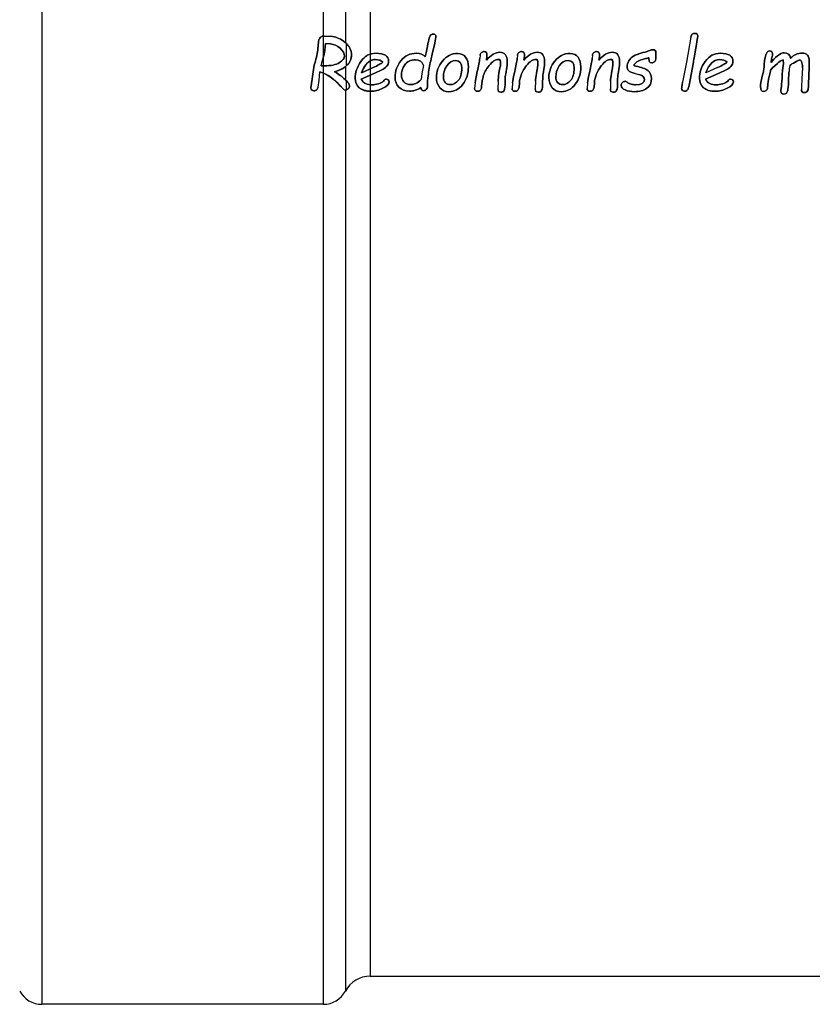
# Model space of a CAD drawing. Header units: millimetres. Extents: x 0 to 594, y 0 to 420.
# Tile 13 of 34: x 232 to 249, y 321 to 342. Entities that reach past the tile are written whole.
import ezdxf

# ---------------------------------------------------------------- set-up
doc = ezdxf.new("R2010")
doc.units = ezdxf.units.MM
doc.header["$LTSCALE"] = 32.67
for name, color, linetype in [('06_COURBES', 7, 'CONTINUOUS'), ('08_SURFACES', 7, 'CONTINUOUS'), ('AXES_REF', 7, 'CONTINUOUS')]:
    doc.layers.add(name, color=color, linetype=linetype)

msp = doc.modelspace()

# ---------------------------------------------------------------- linework, layer by layer
at = {"layer": '06_COURBES', "color": 4, "linetype": 'Continuous'}
for p, q in [((239.128, 341.601), (238.949, 341.614)), ((246.764, 341.587), (246.671, 341.056)), ((238.962, 341.311), (238.975, 341.456)), ((238.975, 341.456), (239.083, 341.447)), ((242.273, 341.203), (242.266, 341.14)), ((242.407, 341.101), (242.42, 341.188)), ((243.07, 341.203), (243.063, 341.14)), ((243.205, 341.101), (243.217, 341.188)), ((244.668, 341.203), (244.662, 341.14)), ((244.803, 341.101), (244.816, 341.188)), ((246.016, 341.207), (246.02, 341.262)), ((246.018, 341.157), (246.016, 341.207)), ((238.885, 340.979), (238.925, 341.128)), ((238.951, 340.979), (238.885, 340.979)), ((239.993, 340.942), (239.749, 340.832)), ((241.064, 340.988), (241.034, 340.815)), ((242.819, 340.812), (242.843, 340.954)), ((243.616, 340.812), (243.641, 340.954)), ((245.214, 340.812), (245.239, 340.954)), ((246.671, 341.056), (246.59, 340.628)), ((246.727, 340.57), (246.818, 341.056)), ((247.33, 340.942), (247.086, 340.832)), ((248.476, 341.049), (248.486, 341.128)), ((248.486, 341.128), (248.491, 341.148)), ((248.506, 340.934), (248.611, 341.032)), ((238.84, 340.668), (238.859, 340.851)), ((239.74, 340.696), (240.045, 340.831)), ((241.034, 340.815), (241.017, 340.687)), ((245.581, 340.815), (245.655, 340.797)), ((247.077, 340.696), (247.382, 340.831)), ((248.464, 340.886), (248.506, 340.934)), ((248.846, 340.649), (248.856, 340.848)), ((249.143, 340.937), (249.132, 340.704)), ((238.692, 340.697), (238.669, 340.508)), ((238.82, 340.522), (238.84, 340.668)), ((242.167, 340.617), (242.156, 340.495)), ((242.306, 340.523), (242.313, 340.617)), ((242.657, 340.652), (242.653, 340.489)), ((242.965, 340.617), (242.953, 340.495)), ((243.103, 340.523), (243.11, 340.617)), ((243.455, 340.652), (243.45, 340.489)), ((244.563, 340.617), (244.552, 340.495)), ((244.701, 340.523), (244.709, 340.617)), ((245.053, 340.652), (245.049, 340.489))]:
    msp.add_line(p, q, dxfattribs=at)
for centre, radius, start, end in [((250.245, 340.754), 1.392, 170.3866, 176.1227), ((251.43, 340.478), 2.309, 174.3651, 180.0764)]:
    msp.add_arc(centre, radius, start, end, dxfattribs=at)
for points in [[(238.875, 341.587), (238.853, 341.567), (238.84, 341.546), (238.834, 341.523)], [(238.949, 341.614), (238.921, 341.616), (238.896, 341.607), (238.875, 341.587)], [(239.398, 341.475), (239.308, 341.552), (239.218, 341.594), (239.128, 341.601)], [(241.196, 341.59), (241.181, 341.546), (241.151, 341.406), (241.105, 341.169)], [(241.276, 341.656), (241.237, 341.656), (241.21, 341.634), (241.196, 341.59)], [(241.23, 341.128), (241.298, 341.413), (241.332, 341.571), (241.332, 341.605)], [(241.332, 341.605), (241.332, 341.639), (241.313, 341.656), (241.276, 341.656)], [(246.795, 341.654), (246.779, 341.644), (246.77, 341.621), (246.764, 341.587)], [(246.848, 341.669), (246.828, 341.669), (246.81, 341.664), (246.795, 341.654)], [(246.839, 341.182), (246.888, 341.449), (246.912, 341.593), (246.912, 341.614)], [(246.912, 341.614), (246.912, 341.65), (246.891, 341.669), (246.848, 341.669)], [(238.819, 341.392), (238.814, 341.297), (238.794, 341.192), (238.762, 341.076)], [(238.834, 341.523), (238.828, 341.5), (238.823, 341.456), (238.819, 341.392)], [(239.083, 341.447), (239.159, 341.438), (239.227, 341.407), (239.289, 341.355)], [(239.534, 341.214), (239.534, 341.312), (239.488, 341.399), (239.398, 341.475)], [(238.925, 341.128), (238.936, 341.171), (238.945, 341.208), (238.951, 341.239)], [(238.951, 341.239), (238.957, 341.27), (238.961, 341.295), (238.962, 341.311)], [(239.173, 340.852), (239.413, 340.925), (239.534, 341.046), (239.534, 341.214)], [(239.383, 341.187), (239.383, 341.14), (239.346, 341.093), (239.275, 341.047)], [(239.289, 341.355), (239.351, 341.302), (239.383, 341.247), (239.383, 341.187)], [(240.055, 341.248), (239.923, 341.248), (239.816, 341.189), (239.734, 341.073)], [(240.255, 341.204), (240.209, 341.233), (240.142, 341.248), (240.055, 341.248)], [(240.324, 341.08), (240.324, 341.134), (240.301, 341.175), (240.255, 341.204)], [(240.915, 341.247), (240.782, 341.247), (240.673, 341.194), (240.588, 341.09)], [(241.105, 341.169), (241.058, 341.221), (240.995, 341.247), (240.915, 341.247)], [(241.795, 341.242), (241.664, 341.242), (241.556, 341.189), (241.471, 341.082)], [(241.965, 341.164), (241.926, 341.216), (241.869, 341.242), (241.795, 341.242)], [(242.024, 340.957), (242.024, 341.043), (242.004, 341.112), (241.965, 341.164)], [(242.301, 341.261), (242.285, 341.246), (242.275, 341.227), (242.273, 341.203)], [(242.361, 341.284), (242.337, 341.284), (242.317, 341.276), (242.301, 341.261)], [(242.42, 341.188), (242.426, 341.252), (242.406, 341.284), (242.361, 341.284)], [(242.691, 341.267), (242.602, 341.267), (242.507, 341.211), (242.407, 341.101)], [(242.851, 341.067), (242.851, 341.2), (242.798, 341.267), (242.691, 341.267)], [(243.098, 341.261), (243.082, 341.246), (243.073, 341.227), (243.07, 341.203)], [(243.158, 341.284), (243.134, 341.284), (243.115, 341.276), (243.098, 341.261)], [(243.217, 341.188), (243.223, 341.252), (243.203, 341.284), (243.158, 341.284)], [(243.488, 341.267), (243.399, 341.267), (243.304, 341.211), (243.205, 341.101)], [(243.649, 341.067), (243.649, 341.2), (243.595, 341.267), (243.488, 341.267)], [(244.19, 341.242), (244.059, 341.242), (243.951, 341.189), (243.866, 341.082)], [(244.361, 341.164), (244.321, 341.216), (244.265, 341.242), (244.19, 341.242)], [(244.42, 340.957), (244.42, 341.043), (244.4, 341.112), (244.361, 341.164)], [(244.697, 341.261), (244.68, 341.246), (244.671, 341.227), (244.668, 341.203)], [(244.756, 341.284), (244.732, 341.284), (244.713, 341.276), (244.697, 341.261)], [(244.816, 341.188), (244.822, 341.252), (244.802, 341.284), (244.756, 341.284)], [(245.086, 341.267), (244.997, 341.267), (244.903, 341.211), (244.803, 341.101)], [(245.247, 341.067), (245.247, 341.2), (245.194, 341.267), (245.086, 341.267)], [(245.54, 341.186), (245.498, 341.161), (245.465, 341.128), (245.442, 341.088)], [(245.741, 341.26), (245.649, 341.235), (245.583, 341.211), (245.54, 341.186)], [(245.889, 341.308), (245.861, 341.295), (245.812, 341.279), (245.741, 341.26)], [(245.798, 341.132), (245.828, 341.14), (245.852, 341.146), (245.872, 341.152)], [(245.872, 341.152), (245.872, 341.108), (245.875, 341.079), (245.882, 341.065)], [(245.957, 341.322), (245.931, 341.322), (245.908, 341.317), (245.889, 341.308)], [(246.02, 341.262), (246.02, 341.302), (245.999, 341.322), (245.957, 341.322)], [(245.99, 341.067), (246.009, 341.082), (246.019, 341.111), (246.018, 341.157)], [(246.818, 341.056), (246.824, 341.095), (246.831, 341.137), (246.839, 341.182)], [(247.392, 341.248), (247.26, 341.248), (247.153, 341.189), (247.071, 341.073)], [(247.592, 341.204), (247.546, 341.233), (247.479, 341.248), (247.392, 341.248)], [(247.661, 341.08), (247.661, 341.134), (247.638, 341.175), (247.592, 341.204)], [(248.374, 341.245), (248.354, 341.211), (248.339, 341.132), (248.329, 341.009)], [(248.442, 341.297), (248.415, 341.297), (248.393, 341.279), (248.374, 341.245)], [(248.488, 341.275), (248.475, 341.29), (248.46, 341.297), (248.442, 341.297)], [(248.612, 341.193), (248.554, 341.15), (248.508, 341.102), (248.476, 341.049)], [(248.508, 341.227), (248.508, 341.244), (248.502, 341.261), (248.488, 341.275)], [(248.491, 341.148), (248.502, 341.191), (248.508, 341.217), (248.508, 341.227)], [(248.75, 341.258), (248.715, 341.258), (248.669, 341.236), (248.612, 341.193)], [(248.891, 341.142), (248.875, 341.219), (248.827, 341.258), (248.75, 341.258)], [(249.135, 341.25), (249.039, 341.25), (248.958, 341.214), (248.891, 341.142)], [(249.286, 341.077), (249.286, 341.192), (249.236, 341.25), (249.135, 341.25)], [(238.762, 341.076), (238.731, 340.966), (238.709, 340.839), (238.692, 340.697)], [(239.275, 341.047), (239.203, 341.001), (239.095, 340.979), (238.951, 340.979)], [(239.734, 341.073), (239.65, 340.955), (239.609, 340.836), (239.609, 340.714)], [(239.749, 340.832), (239.817, 341.02), (239.912, 341.114), (240.034, 341.114)], [(240.203, 341.055), (240.165, 341.026), (240.095, 340.989), (239.993, 340.942)], [(240.034, 341.114), (240.11, 341.114), (240.167, 341.094), (240.203, 341.055)], [(240.181, 340.893), (240.216, 340.91), (240.249, 340.935), (240.279, 340.966)], [(240.279, 340.966), (240.309, 340.997), (240.324, 341.035), (240.324, 341.08)], [(240.588, 341.09), (240.503, 340.985), (240.461, 340.867), (240.461, 340.737)], [(240.596, 340.773), (240.596, 340.849), (240.62, 340.924), (240.667, 340.998)], [(240.667, 340.998), (240.714, 341.071), (240.791, 341.108), (240.897, 341.108)], [(240.897, 341.108), (240.984, 341.108), (241.04, 341.068), (241.064, 340.988)], [(241.171, 340.803), (241.185, 340.916), (241.205, 341.024), (241.23, 341.128)], [(241.471, 341.082), (241.386, 340.976), (241.343, 340.857), (241.343, 340.726)], [(241.49, 340.745), (241.49, 340.823), (241.515, 340.9), (241.565, 340.977)], [(241.565, 340.977), (241.614, 341.053), (241.678, 341.092), (241.755, 341.092)], [(241.755, 341.092), (241.841, 341.092), (241.883, 341.038), (241.883, 340.931)], [(241.905, 340.586), (241.984, 340.692), (242.024, 340.815), (242.024, 340.957)], [(242.266, 341.14), (242.259, 341.066), (242.242, 340.971), (242.213, 340.857)], [(242.342, 340.757), (242.357, 340.824), (242.398, 340.901), (242.466, 340.987)], [(242.466, 340.987), (242.534, 341.073), (242.601, 341.116), (242.666, 341.116)], [(242.666, 341.116), (242.695, 341.116), (242.709, 341.088), (242.709, 341.035)], [(242.702, 340.956), (242.695, 340.932), (242.686, 340.886), (242.675, 340.818)], [(242.709, 341.035), (242.709, 341.012), (242.706, 340.986), (242.702, 340.956)], [(242.843, 340.954), (242.849, 340.997), (242.851, 341.034), (242.851, 341.067)], [(243.063, 341.14), (243.056, 341.066), (243.039, 340.971), (243.011, 340.857)], [(243.139, 340.757), (243.154, 340.824), (243.195, 340.901), (243.263, 340.987)], [(243.263, 340.987), (243.331, 341.073), (243.398, 341.116), (243.464, 341.116)], [(243.464, 341.116), (243.492, 341.116), (243.507, 341.088), (243.507, 341.035)], [(243.499, 340.956), (243.492, 340.932), (243.483, 340.886), (243.472, 340.818)], [(243.507, 341.035), (243.507, 341.012), (243.504, 340.986), (243.499, 340.956)], [(243.641, 340.954), (243.646, 340.997), (243.649, 341.034), (243.649, 341.067)], [(243.866, 341.082), (243.781, 340.976), (243.739, 340.857), (243.739, 340.726)], [(243.886, 340.745), (243.886, 340.823), (243.911, 340.9), (243.96, 340.977)], [(243.96, 340.977), (244.009, 341.053), (244.073, 341.092), (244.151, 341.092)], [(244.151, 341.092), (244.237, 341.092), (244.279, 341.038), (244.279, 340.931)], [(244.301, 340.586), (244.38, 340.692), (244.42, 340.815), (244.42, 340.957)], [(244.662, 341.14), (244.654, 341.066), (244.637, 340.971), (244.609, 340.857)], [(244.737, 340.757), (244.752, 340.824), (244.793, 340.901), (244.862, 340.987)], [(244.862, 340.987), (244.93, 341.073), (244.996, 341.116), (245.062, 341.116)], [(245.062, 341.116), (245.09, 341.116), (245.105, 341.088), (245.105, 341.035)], [(245.098, 340.956), (245.09, 340.932), (245.081, 340.886), (245.07, 340.818)], [(245.105, 341.035), (245.105, 341.012), (245.102, 340.986), (245.098, 340.956)], [(245.239, 340.954), (245.244, 340.997), (245.247, 341.034), (245.247, 341.067)], [(245.442, 341.088), (245.418, 341.046), (245.407, 341.003), (245.407, 340.958)], [(245.407, 340.958), (245.407, 340.928), (245.417, 340.901), (245.436, 340.877)], [(245.554, 340.982), (245.558, 341.013), (245.578, 341.04), (245.614, 341.062)], [(245.594, 340.971), (245.58, 340.974), (245.565, 340.977), (245.554, 340.982)], [(245.847, 340.877), (245.795, 340.919), (245.71, 340.951), (245.594, 340.971)], [(245.614, 341.062), (245.649, 341.085), (245.71, 341.108), (245.798, 341.132)], [(245.882, 341.065), (245.889, 341.051), (245.905, 341.044), (245.931, 341.044)], [(245.931, 341.044), (245.951, 341.044), (245.971, 341.052), (245.99, 341.067)], [(247.071, 341.073), (246.987, 340.955), (246.947, 340.836), (246.947, 340.714)], [(247.086, 340.832), (247.154, 341.02), (247.249, 341.114), (247.371, 341.114)], [(247.54, 341.055), (247.502, 341.026), (247.432, 340.989), (247.33, 340.942)], [(247.371, 341.114), (247.447, 341.114), (247.504, 341.094), (247.54, 341.055)], [(247.518, 340.893), (247.553, 340.91), (247.586, 340.935), (247.616, 340.966)], [(247.616, 340.966), (247.646, 340.997), (247.661, 341.035), (247.661, 341.08)], [(248.329, 341.009), (248.325, 340.959), (248.322, 340.923), (248.319, 340.904)], [(248.611, 341.032), (248.651, 341.068), (248.69, 341.093), (248.729, 341.108)], [(248.732, 340.986), (248.723, 340.927), (248.714, 340.838), (248.707, 340.72)], [(248.729, 341.108), (248.735, 341.092), (248.737, 341.073), (248.737, 341.05)], [(248.737, 341.05), (248.737, 341.032), (248.735, 341.01), (248.732, 340.986)], [(248.873, 340.986), (248.896, 341.007), (248.934, 341.032), (248.986, 341.06)], [(248.986, 341.06), (249.038, 341.089), (249.071, 341.104), (249.088, 341.104)], [(249.088, 341.104), (249.107, 341.104), (249.121, 341.083), (249.131, 341.043)], [(249.131, 341.043), (249.14, 341.003), (249.144, 340.967), (249.143, 340.937)], [(249.278, 340.733), (249.283, 340.868), (249.286, 340.983), (249.286, 341.077)], [(238.859, 340.851), (239.023, 340.802), (239.188, 340.681), (239.353, 340.488)], [(239.394, 340.69), (239.33, 340.751), (239.256, 340.805), (239.173, 340.852)], [(240.045, 340.831), (240.101, 340.855), (240.146, 340.876), (240.181, 340.893)], [(240.461, 340.737), (240.461, 340.652), (240.489, 340.581), (240.544, 340.524)], [(240.65, 340.637), (240.614, 340.675), (240.596, 340.721), (240.596, 340.773)], [(241.15, 340.526), (241.148, 340.6), (241.156, 340.689), (241.171, 340.803)], [(241.531, 340.623), (241.504, 340.652), (241.49, 340.693), (241.49, 340.745)], [(241.883, 340.931), (241.883, 340.815), (241.858, 340.727), (241.808, 340.667)], [(242.213, 340.857), (242.186, 340.745), (242.172, 340.664), (242.167, 340.617)], [(242.331, 340.717), (242.335, 340.731), (242.339, 340.745), (242.342, 340.757)], [(242.675, 340.818), (242.664, 340.751), (242.659, 340.695), (242.657, 340.652)], [(242.808, 340.652), (242.808, 340.72), (242.812, 340.773), (242.819, 340.812)], [(243.011, 340.857), (242.983, 340.745), (242.969, 340.664), (242.965, 340.617)], [(243.129, 340.717), (243.133, 340.731), (243.136, 340.745), (243.139, 340.757)], [(243.472, 340.818), (243.461, 340.751), (243.456, 340.695), (243.455, 340.652)], [(243.606, 340.652), (243.606, 340.72), (243.61, 340.773), (243.616, 340.812)], [(243.926, 340.623), (243.899, 340.652), (243.886, 340.693), (243.886, 340.745)], [(244.279, 340.931), (244.279, 340.815), (244.253, 340.727), (244.203, 340.667)], [(244.609, 340.857), (244.581, 340.745), (244.567, 340.664), (244.563, 340.617)], [(244.727, 340.717), (244.731, 340.731), (244.735, 340.745), (244.737, 340.757)], [(245.07, 340.818), (245.06, 340.751), (245.054, 340.695), (245.053, 340.652)], [(245.204, 340.652), (245.204, 340.72), (245.208, 340.773), (245.214, 340.812)], [(245.436, 340.877), (245.455, 340.853), (245.504, 340.832), (245.581, 340.815)], [(245.655, 340.797), (245.736, 340.776), (245.777, 340.737), (245.777, 340.681)], [(245.926, 340.709), (245.926, 340.779), (245.899, 340.835), (245.847, 340.877)], [(247.382, 340.831), (247.438, 340.855), (247.484, 340.876), (247.518, 340.893)], [(248.287, 340.758), (248.261, 340.652), (248.25, 340.579), (248.25, 340.538)], [(248.319, 340.904), (248.317, 340.884), (248.306, 340.835), (248.287, 340.758)], [(248.402, 340.564), (248.402, 340.603), (248.412, 340.667), (248.434, 340.755)], [(248.434, 340.755), (248.45, 340.822), (248.46, 340.865), (248.464, 340.886)], [(249.265, 340.467), (249.267, 340.475), (249.271, 340.563), (249.278, 340.733)], [(238.791, 340.469), (238.808, 340.485), (238.817, 340.503), (238.82, 340.522)], [(239.49, 340.551), (239.49, 340.584), (239.458, 340.63), (239.394, 340.69)], [(239.464, 340.492), (239.482, 340.51), (239.49, 340.53), (239.49, 340.551)], [(239.609, 340.714), (239.609, 340.629), (239.639, 340.562), (239.699, 340.513)], [(239.969, 340.572), (239.859, 340.572), (239.783, 340.613), (239.74, 340.696)], [(240.106, 340.596), (240.053, 340.58), (240.007, 340.572), (239.969, 340.572)], [(240.215, 340.656), (240.196, 340.632), (240.159, 340.611), (240.106, 340.596)], [(240.203, 340.501), (240.289, 340.542), (240.333, 340.589), (240.333, 340.64)], [(240.276, 340.696), (240.255, 340.696), (240.235, 340.682), (240.215, 340.656)], [(240.317, 340.678), (240.306, 340.69), (240.292, 340.696), (240.276, 340.696)], [(240.333, 340.64), (240.333, 340.655), (240.327, 340.667), (240.317, 340.678)], [(240.544, 340.524), (240.599, 340.467), (240.673, 340.438), (240.768, 340.438)], [(240.79, 340.578), (240.732, 340.578), (240.686, 340.597), (240.65, 340.637)], [(241.017, 340.687), (240.942, 340.614), (240.866, 340.578), (240.79, 340.578)], [(241.126, 340.476), (241.142, 340.492), (241.15, 340.51), (241.15, 340.526)], [(241.343, 340.726), (241.343, 340.641), (241.367, 340.57), (241.416, 340.513)], [(241.635, 340.578), (241.592, 340.578), (241.557, 340.593), (241.531, 340.623)], [(241.61, 340.428), (241.728, 340.428), (241.826, 340.481), (241.905, 340.586)], [(241.808, 340.667), (241.757, 340.608), (241.7, 340.578), (241.635, 340.578)], [(242.277, 340.46), (242.294, 340.475), (242.303, 340.496), (242.306, 340.523)], [(242.313, 340.617), (242.315, 340.649), (242.321, 340.683), (242.331, 340.717)], [(242.788, 340.458), (242.801, 340.484), (242.808, 340.549), (242.808, 340.652)], [(243.075, 340.46), (243.091, 340.475), (243.101, 340.496), (243.103, 340.523)], [(243.11, 340.617), (243.112, 340.649), (243.118, 340.683), (243.129, 340.717)], [(243.585, 340.458), (243.598, 340.484), (243.606, 340.549), (243.606, 340.652)], [(243.739, 340.726), (243.739, 340.641), (243.763, 340.57), (243.811, 340.513)], [(244.03, 340.578), (243.988, 340.578), (243.953, 340.593), (243.926, 340.623)], [(244.006, 340.428), (244.123, 340.428), (244.221, 340.481), (244.301, 340.586)], [(244.203, 340.667), (244.153, 340.608), (244.096, 340.578), (244.03, 340.578)], [(244.673, 340.46), (244.689, 340.475), (244.699, 340.496), (244.701, 340.523)], [(244.709, 340.617), (244.71, 340.649), (244.717, 340.683), (244.727, 340.717)], [(245.183, 340.458), (245.197, 340.484), (245.204, 340.549), (245.204, 340.652)], [(245.31, 340.623), (245.29, 340.606), (245.281, 340.585), (245.281, 340.562)], [(245.281, 340.562), (245.281, 340.521), (245.31, 340.49), (245.366, 340.465)], [(245.371, 340.65), (245.349, 340.65), (245.329, 340.641), (245.31, 340.623)], [(245.424, 340.615), (245.403, 340.638), (245.385, 340.65), (245.371, 340.65)], [(245.493, 340.588), (245.458, 340.595), (245.435, 340.604), (245.424, 340.615)], [(245.583, 340.577), (245.559, 340.577), (245.529, 340.58), (245.493, 340.588)], [(245.777, 340.681), (245.777, 340.611), (245.712, 340.577), (245.583, 340.577)], [(245.826, 340.501), (245.893, 340.55), (245.926, 340.62), (245.926, 340.709)], [(246.59, 340.628), (246.575, 340.552), (246.568, 340.508), (246.568, 340.497)], [(246.705, 340.484), (246.711, 340.498), (246.719, 340.527), (246.727, 340.57)], [(246.947, 340.714), (246.947, 340.629), (246.976, 340.562), (247.036, 340.513)], [(247.306, 340.572), (247.196, 340.572), (247.12, 340.613), (247.077, 340.696)], [(247.443, 340.596), (247.39, 340.58), (247.344, 340.572), (247.306, 340.572)], [(247.552, 340.656), (247.533, 340.632), (247.496, 340.611), (247.443, 340.596)], [(247.54, 340.501), (247.626, 340.542), (247.67, 340.589), (247.67, 340.64)], [(247.613, 340.696), (247.592, 340.696), (247.572, 340.682), (247.552, 340.656)], [(247.654, 340.678), (247.643, 340.69), (247.629, 340.696), (247.613, 340.696)], [(247.67, 340.64), (247.67, 340.655), (247.664, 340.667), (247.654, 340.678)], [(248.25, 340.538), (248.25, 340.469), (248.27, 340.434), (248.313, 340.434)], [(248.397, 340.493), (248.4, 340.507), (248.402, 340.53), (248.402, 340.564)], [(248.707, 340.72), (248.701, 340.617), (248.696, 340.545), (248.691, 340.503)], [(248.831, 340.459), (248.836, 340.484), (248.841, 340.547), (248.846, 340.649)], [(238.669, 340.508), (238.669, 340.491), (238.674, 340.476), (238.686, 340.464)], [(238.686, 340.464), (238.698, 340.452), (238.713, 340.446), (238.733, 340.446)], [(238.733, 340.446), (238.756, 340.446), (238.775, 340.454), (238.791, 340.469)], [(239.353, 340.488), (239.366, 340.472), (239.383, 340.464), (239.401, 340.464)], [(239.401, 340.464), (239.425, 340.464), (239.446, 340.473), (239.464, 340.492)], [(239.699, 340.513), (239.758, 340.463), (239.841, 340.438), (239.947, 340.438)], [(239.947, 340.438), (240.031, 340.438), (240.117, 340.46), (240.203, 340.501)], [(240.768, 340.438), (240.851, 340.438), (240.932, 340.465), (241.011, 340.517)], [(241.011, 340.517), (241.018, 340.472), (241.037, 340.45), (241.067, 340.45)], [(241.067, 340.45), (241.09, 340.45), (241.11, 340.459), (241.126, 340.476)], [(241.416, 340.513), (241.464, 340.457), (241.529, 340.428), (241.61, 340.428)], [(242.156, 340.495), (242.156, 340.456), (242.177, 340.437), (242.219, 340.437)], [(242.219, 340.437), (242.242, 340.437), (242.261, 340.445), (242.277, 340.46)], [(242.653, 340.489), (242.65, 340.442), (242.67, 340.418), (242.714, 340.418)], [(242.714, 340.418), (242.75, 340.418), (242.774, 340.432), (242.788, 340.458)], [(242.953, 340.495), (242.953, 340.456), (242.974, 340.437), (243.016, 340.437)], [(243.016, 340.437), (243.039, 340.437), (243.058, 340.445), (243.075, 340.46)], [(243.45, 340.489), (243.447, 340.442), (243.467, 340.418), (243.511, 340.418)], [(243.511, 340.418), (243.547, 340.418), (243.571, 340.432), (243.585, 340.458)], [(243.811, 340.513), (243.86, 340.457), (243.925, 340.428), (244.006, 340.428)], [(244.552, 340.495), (244.552, 340.456), (244.573, 340.437), (244.614, 340.437)], [(244.614, 340.437), (244.637, 340.437), (244.657, 340.445), (244.673, 340.46)], [(245.049, 340.489), (245.046, 340.442), (245.066, 340.418), (245.109, 340.418)], [(245.109, 340.418), (245.145, 340.418), (245.17, 340.432), (245.183, 340.458)], [(245.366, 340.465), (245.423, 340.44), (245.487, 340.428), (245.559, 340.428)], [(245.559, 340.428), (245.67, 340.428), (245.759, 340.452), (245.826, 340.501)], [(246.568, 340.497), (246.568, 340.459), (246.589, 340.44), (246.63, 340.44)], [(246.63, 340.44), (246.648, 340.44), (246.664, 340.444), (246.677, 340.452)], [(246.677, 340.452), (246.689, 340.461), (246.699, 340.472), (246.705, 340.484)], [(247.036, 340.513), (247.095, 340.463), (247.178, 340.438), (247.284, 340.438)], [(247.284, 340.438), (247.368, 340.438), (247.454, 340.46), (247.54, 340.501)], [(248.313, 340.434), (248.334, 340.434), (248.352, 340.44), (248.368, 340.453)], [(248.368, 340.453), (248.384, 340.466), (248.394, 340.479), (248.397, 340.493)], [(248.691, 340.503), (248.685, 340.462), (248.683, 340.44), (248.683, 340.438)], [(248.683, 340.438), (248.683, 340.399), (248.703, 340.379), (248.745, 340.379)], [(248.745, 340.379), (248.766, 340.379), (248.784, 340.386), (248.8, 340.4)], [(248.8, 340.4), (248.816, 340.414), (248.827, 340.434), (248.831, 340.459)], [(249.121, 340.475), (249.121, 340.432), (249.141, 340.409), (249.182, 340.409)], [(249.182, 340.409), (249.201, 340.409), (249.218, 340.415), (249.234, 340.427)], [(249.234, 340.427), (249.249, 340.439), (249.26, 340.452), (249.265, 340.467)]]:
    msp.add_open_spline(points, degree=3, dxfattribs=at)
at = {"layer": '08_SURFACES', "color": 9, "linetype": 'Continuous'}
for p, q in [((238.932, 368.462), (238.932, 320.982)), ((239.932, 367.862), (239.932, 321.582)), ((239.402, 343.575), (239.402, 341.471)), ((239.42, 341.456), (239.42, 340.976)), ((239.402, 340.962), (239.402, 340.682)), ((239.42, 340.665), (239.42, 340.466)), ((239.402, 340.464), (239.402, 321.264))]:
    msp.add_line(p, q, dxfattribs=at)
at = {"layer": '08_SURFACES', "color": 7, "linetype": 'Continuous'}
for p, q in [((238.949, 341.614), (239.128, 341.601)), ((246.764, 341.587), (246.671, 341.056)), ((238.975, 341.456), (238.962, 341.311)), ((239.083, 341.447), (238.975, 341.456)), ((242.273, 341.203), (242.266, 341.14)), ((242.42, 341.188), (242.407, 341.101)), ((243.07, 341.203), (243.063, 341.14)), ((243.217, 341.188), (243.205, 341.101)), ((244.668, 341.203), (244.662, 341.14)), ((244.816, 341.188), (244.803, 341.101)), ((246.02, 341.262), (246.016, 341.207)), ((246.016, 341.207), (246.018, 341.157)), ((238.885, 340.979), (238.925, 341.128)), ((238.885, 340.979), (238.951, 340.979)), ((239.749, 340.832), (239.993, 340.942)), ((241.064, 340.988), (241.034, 340.815)), ((242.843, 340.954), (242.819, 340.812)), ((243.641, 340.954), (243.616, 340.812)), ((245.239, 340.954), (245.214, 340.812)), ((246.671, 341.056), (246.59, 340.628)), ((246.818, 341.056), (246.727, 340.57)), ((247.33, 340.942), (247.086, 340.832)), ((248.486, 341.128), (248.476, 341.049)), ((248.491, 341.148), (248.486, 341.128)), ((248.611, 341.032), (248.506, 340.934)), ((238.84, 340.668), (238.859, 340.851)), ((240.045, 340.831), (239.74, 340.696)), ((241.034, 340.815), (241.017, 340.687)), ((245.581, 340.815), (245.655, 340.797)), ((247.382, 340.831), (247.077, 340.696)), ((248.506, 340.934), (248.464, 340.886)), ((248.856, 340.848), (248.846, 340.649)), ((249.143, 340.937), (249.132, 340.704)), ((238.669, 340.508), (238.692, 340.697)), ((238.82, 340.522), (238.84, 340.668)), ((242.167, 340.617), (242.156, 340.495)), ((242.313, 340.617), (242.306, 340.523)), ((242.657, 340.652), (242.653, 340.489)), ((242.965, 340.617), (242.953, 340.495)), ((243.11, 340.617), (243.103, 340.523)), ((243.455, 340.652), (243.45, 340.489)), ((244.563, 340.617), (244.552, 340.495)), ((244.709, 340.617), (244.701, 340.523)), ((245.053, 340.652), (245.049, 340.489))]:
    msp.add_line(p, q, dxfattribs=at)
for centre, radius, start, end in [((239.038, 341.048), 0.558, 49.4971, 49.8487), ((239.059, 341.073), 0.526, 46.667, 49.5214), ((237.139, 341.63), 1.855, 344.31, 345.1694), ((250.245, 340.754), 1.392, 170.3866, 176.1227), ((238.664, 340.202), 0.677, 66.7534, 73.3052), ((238.721, 339.976), 0.981, 45.976, 46.7222), ((238.834, 340.092), 0.819, 44.3244, 46.0018), ((251.43, 340.478), 2.309, 174.3651, 180.0764), ((239.947, 341.088), 0.65, 268.6563, 270.007)]:
    msp.add_arc(centre, radius, start, end, dxfattribs=at)
for points in [[(238.834, 341.523), (238.84, 341.546), (238.853, 341.567), (238.875, 341.587)], [(238.875, 341.587), (238.892, 341.603), (238.911, 341.611), (238.932, 341.614)], [(238.932, 341.614), (238.937, 341.614), (238.943, 341.614), (238.949, 341.614)], [(239.128, 341.601), (239.218, 341.594), (239.308, 341.552), (239.398, 341.475)], [(241.105, 341.169), (241.151, 341.406), (241.181, 341.546), (241.196, 341.59)], [(241.196, 341.59), (241.21, 341.634), (241.237, 341.656), (241.276, 341.656)], [(241.332, 341.605), (241.332, 341.571), (241.298, 341.413), (241.23, 341.128)], [(241.276, 341.656), (241.313, 341.656), (241.332, 341.639), (241.332, 341.605)], [(246.764, 341.587), (246.77, 341.621), (246.779, 341.644), (246.795, 341.654)], [(246.795, 341.654), (246.81, 341.664), (246.828, 341.669), (246.848, 341.669)], [(246.912, 341.614), (246.912, 341.593), (246.888, 341.449), (246.839, 341.182)], [(246.848, 341.669), (246.891, 341.669), (246.912, 341.65), (246.912, 341.614)], [(238.762, 341.076), (238.794, 341.192), (238.814, 341.297), (238.819, 341.392)], [(238.819, 341.392), (238.823, 341.456), (238.828, 341.5), (238.834, 341.523)], [(239.289, 341.355), (239.227, 341.407), (239.159, 341.438), (239.083, 341.447)], [(239.42, 341.456), (239.496, 341.384), (239.534, 341.304), (239.534, 341.214)], [(238.951, 341.239), (238.947, 341.215), (238.94, 341.187), (238.932, 341.155)], [(238.962, 341.311), (238.961, 341.295), (238.957, 341.27), (238.951, 341.239)], [(239.275, 341.047), (239.346, 341.093), (239.383, 341.14), (239.383, 341.187)], [(239.383, 341.187), (239.383, 341.247), (239.351, 341.302), (239.289, 341.355)], [(239.534, 341.214), (239.534, 341.12), (239.496, 341.04), (239.42, 340.976)], [(239.734, 341.073), (239.789, 341.151), (239.855, 341.203), (239.932, 341.229)], [(239.932, 341.229), (239.97, 341.242), (240.011, 341.248), (240.055, 341.248)], [(240.055, 341.248), (240.142, 341.248), (240.209, 341.233), (240.255, 341.204)], [(240.255, 341.204), (240.301, 341.175), (240.324, 341.134), (240.324, 341.08)], [(240.588, 341.09), (240.673, 341.194), (240.782, 341.247), (240.915, 341.247)], [(240.915, 341.247), (240.995, 341.247), (241.058, 341.221), (241.105, 341.169)], [(241.471, 341.082), (241.556, 341.189), (241.664, 341.242), (241.795, 341.242)], [(241.795, 341.242), (241.869, 341.242), (241.926, 341.216), (241.965, 341.164)], [(241.965, 341.164), (242.004, 341.112), (242.024, 341.043), (242.024, 340.957)], [(242.273, 341.203), (242.275, 341.227), (242.285, 341.246), (242.301, 341.261)], [(242.301, 341.261), (242.317, 341.276), (242.337, 341.284), (242.361, 341.284)], [(242.361, 341.284), (242.406, 341.284), (242.426, 341.252), (242.42, 341.188)], [(242.407, 341.101), (242.507, 341.211), (242.602, 341.267), (242.691, 341.267)], [(242.691, 341.267), (242.798, 341.267), (242.851, 341.2), (242.851, 341.067)], [(243.07, 341.203), (243.073, 341.227), (243.082, 341.246), (243.098, 341.261)], [(243.098, 341.261), (243.115, 341.276), (243.134, 341.284), (243.158, 341.284)], [(243.158, 341.284), (243.203, 341.284), (243.223, 341.252), (243.217, 341.188)], [(243.205, 341.101), (243.304, 341.211), (243.399, 341.267), (243.488, 341.267)], [(243.488, 341.267), (243.595, 341.267), (243.649, 341.2), (243.649, 341.067)], [(243.866, 341.082), (243.951, 341.189), (244.059, 341.242), (244.19, 341.242)], [(244.19, 341.242), (244.265, 341.242), (244.321, 341.216), (244.361, 341.164)], [(244.361, 341.164), (244.4, 341.112), (244.42, 341.043), (244.42, 340.957)], [(244.668, 341.203), (244.671, 341.227), (244.68, 341.246), (244.697, 341.261)], [(244.697, 341.261), (244.713, 341.276), (244.732, 341.284), (244.756, 341.284)], [(244.756, 341.284), (244.802, 341.284), (244.822, 341.252), (244.816, 341.188)], [(244.803, 341.101), (244.903, 341.211), (244.997, 341.267), (245.086, 341.267)], [(245.086, 341.267), (245.194, 341.267), (245.247, 341.2), (245.247, 341.067)], [(245.442, 341.088), (245.465, 341.128), (245.498, 341.161), (245.54, 341.186)], [(245.54, 341.186), (245.583, 341.211), (245.649, 341.235), (245.741, 341.26)], [(245.741, 341.26), (245.812, 341.279), (245.861, 341.295), (245.889, 341.308)], [(245.872, 341.152), (245.852, 341.146), (245.828, 341.14), (245.798, 341.132)], [(245.882, 341.065), (245.875, 341.079), (245.872, 341.108), (245.872, 341.152)], [(245.889, 341.308), (245.908, 341.317), (245.931, 341.322), (245.957, 341.322)], [(245.957, 341.322), (245.999, 341.322), (246.02, 341.302), (246.02, 341.262)], [(246.018, 341.157), (246.019, 341.111), (246.009, 341.082), (245.99, 341.067)], [(246.839, 341.182), (246.831, 341.137), (246.824, 341.095), (246.818, 341.056)], [(247.071, 341.073), (247.153, 341.189), (247.26, 341.248), (247.392, 341.248)], [(247.392, 341.248), (247.479, 341.248), (247.546, 341.233), (247.592, 341.204)], [(247.592, 341.204), (247.638, 341.175), (247.661, 341.134), (247.661, 341.08)], [(248.329, 341.009), (248.339, 341.132), (248.354, 341.211), (248.374, 341.245)], [(248.374, 341.245), (248.393, 341.279), (248.415, 341.297), (248.442, 341.297)], [(248.442, 341.297), (248.46, 341.297), (248.475, 341.29), (248.488, 341.275)], [(248.476, 341.049), (248.508, 341.102), (248.554, 341.15), (248.612, 341.193)], [(248.488, 341.275), (248.502, 341.261), (248.508, 341.244), (248.508, 341.227)], [(248.508, 341.227), (248.508, 341.217), (248.502, 341.191), (248.491, 341.148)], [(248.612, 341.193), (248.669, 341.236), (248.715, 341.258), (248.75, 341.258)], [(248.75, 341.258), (248.827, 341.258), (248.875, 341.219), (248.891, 341.142)], [(248.891, 341.142), (248.958, 341.214), (249.039, 341.25), (249.135, 341.25)], [(249.135, 341.25), (249.236, 341.25), (249.286, 341.192), (249.286, 341.077)], [(238.692, 340.697), (238.709, 340.839), (238.731, 340.966), (238.762, 341.076)], [(238.951, 340.979), (239.095, 340.979), (239.203, 341.001), (239.275, 341.047)], [(239.42, 340.976), (239.361, 340.926), (239.278, 340.884), (239.173, 340.852)], [(239.609, 340.714), (239.609, 340.836), (239.65, 340.955), (239.734, 341.073)], [(239.932, 341.089), (239.858, 341.049), (239.797, 340.964), (239.749, 340.832)], [(240.034, 341.114), (239.998, 341.114), (239.964, 341.106), (239.932, 341.089)], [(239.993, 340.942), (240.095, 340.989), (240.165, 341.026), (240.203, 341.055)], [(240.203, 341.055), (240.167, 341.094), (240.11, 341.114), (240.034, 341.114)], [(240.279, 340.966), (240.249, 340.935), (240.216, 340.91), (240.181, 340.893)], [(240.324, 341.08), (240.324, 341.035), (240.309, 340.997), (240.279, 340.966)], [(240.461, 340.737), (240.461, 340.867), (240.503, 340.985), (240.588, 341.09)], [(240.667, 340.998), (240.62, 340.924), (240.596, 340.849), (240.596, 340.773)], [(240.897, 341.108), (240.791, 341.108), (240.714, 341.071), (240.667, 340.998)], [(241.064, 340.988), (241.04, 341.068), (240.984, 341.108), (240.897, 341.108)], [(241.23, 341.128), (241.205, 341.024), (241.185, 340.916), (241.171, 340.803)], [(241.343, 340.726), (241.343, 340.857), (241.386, 340.976), (241.471, 341.082)], [(241.565, 340.977), (241.515, 340.9), (241.49, 340.823), (241.49, 340.745)], [(241.755, 341.092), (241.678, 341.092), (241.614, 341.053), (241.565, 340.977)], [(241.883, 340.931), (241.883, 341.038), (241.841, 341.092), (241.755, 341.092)], [(242.024, 340.957), (242.024, 340.815), (241.984, 340.692), (241.905, 340.586)], [(242.213, 340.857), (242.242, 340.971), (242.259, 341.066), (242.266, 341.14)], [(242.466, 340.987), (242.398, 340.901), (242.357, 340.824), (242.342, 340.757)], [(242.666, 341.116), (242.601, 341.116), (242.534, 341.073), (242.466, 340.987)], [(242.709, 341.035), (242.709, 341.088), (242.695, 341.116), (242.666, 341.116)], [(242.675, 340.818), (242.686, 340.886), (242.695, 340.932), (242.702, 340.956)], [(242.702, 340.956), (242.706, 340.986), (242.709, 341.012), (242.709, 341.035)], [(242.851, 341.067), (242.851, 341.034), (242.849, 340.997), (242.843, 340.954)], [(243.011, 340.857), (243.039, 340.971), (243.056, 341.066), (243.063, 341.14)], [(243.263, 340.987), (243.195, 340.901), (243.154, 340.824), (243.139, 340.757)], [(243.464, 341.116), (243.398, 341.116), (243.331, 341.073), (243.263, 340.987)], [(243.507, 341.035), (243.507, 341.088), (243.492, 341.116), (243.464, 341.116)], [(243.472, 340.818), (243.483, 340.886), (243.492, 340.932), (243.499, 340.956)], [(243.499, 340.956), (243.504, 340.986), (243.507, 341.012), (243.507, 341.035)], [(243.649, 341.067), (243.649, 341.034), (243.646, 340.997), (243.641, 340.954)], [(243.739, 340.726), (243.739, 340.857), (243.781, 340.976), (243.866, 341.082)], [(243.96, 340.977), (243.911, 340.9), (243.886, 340.823), (243.886, 340.745)], [(244.151, 341.092), (244.073, 341.092), (244.009, 341.053), (243.96, 340.977)], [(244.279, 340.931), (244.279, 341.038), (244.237, 341.092), (244.151, 341.092)], [(244.42, 340.957), (244.42, 340.815), (244.38, 340.692), (244.301, 340.586)], [(244.609, 340.857), (244.637, 340.971), (244.654, 341.066), (244.662, 341.14)], [(244.862, 340.987), (244.793, 340.901), (244.752, 340.824), (244.737, 340.757)], [(245.062, 341.116), (244.996, 341.116), (244.93, 341.073), (244.862, 340.987)], [(245.105, 341.035), (245.105, 341.088), (245.09, 341.116), (245.062, 341.116)], [(245.07, 340.818), (245.081, 340.886), (245.09, 340.932), (245.098, 340.956)], [(245.098, 340.956), (245.102, 340.986), (245.105, 341.012), (245.105, 341.035)], [(245.247, 341.067), (245.247, 341.034), (245.244, 340.997), (245.239, 340.954)], [(245.407, 340.958), (245.407, 341.003), (245.418, 341.046), (245.442, 341.088)], [(245.436, 340.877), (245.417, 340.901), (245.407, 340.928), (245.407, 340.958)], [(245.614, 341.062), (245.578, 341.04), (245.558, 341.013), (245.554, 340.982)], [(245.554, 340.982), (245.565, 340.977), (245.58, 340.974), (245.594, 340.971)], [(245.594, 340.971), (245.71, 340.951), (245.795, 340.919), (245.847, 340.877)], [(245.798, 341.132), (245.71, 341.108), (245.649, 341.085), (245.614, 341.062)], [(245.931, 341.044), (245.905, 341.044), (245.889, 341.051), (245.882, 341.065)], [(245.99, 341.067), (245.971, 341.052), (245.951, 341.044), (245.931, 341.044)], [(246.947, 340.714), (246.947, 340.836), (246.987, 340.955), (247.071, 341.073)], [(247.371, 341.114), (247.249, 341.114), (247.154, 341.02), (247.086, 340.832)], [(247.33, 340.942), (247.432, 340.989), (247.502, 341.026), (247.54, 341.055)], [(247.54, 341.055), (247.504, 341.094), (247.447, 341.114), (247.371, 341.114)], [(247.616, 340.966), (247.586, 340.935), (247.553, 340.91), (247.518, 340.893)], [(247.661, 341.08), (247.661, 341.035), (247.646, 340.997), (247.616, 340.966)], [(248.319, 340.904), (248.322, 340.923), (248.325, 340.959), (248.329, 341.009)], [(248.729, 341.108), (248.69, 341.093), (248.651, 341.068), (248.611, 341.032)], [(248.707, 340.72), (248.714, 340.838), (248.723, 340.927), (248.732, 340.986)], [(248.737, 341.05), (248.737, 341.073), (248.735, 341.092), (248.729, 341.108)], [(248.732, 340.986), (248.735, 341.01), (248.737, 341.032), (248.737, 341.05)], [(248.986, 341.06), (248.934, 341.032), (248.896, 341.007), (248.873, 340.986)], [(249.088, 341.104), (249.071, 341.104), (249.038, 341.089), (248.986, 341.06)], [(249.131, 341.043), (249.121, 341.083), (249.107, 341.104), (249.088, 341.104)], [(249.143, 340.937), (249.144, 340.967), (249.14, 341.003), (249.131, 341.043)], [(249.286, 341.077), (249.286, 340.983), (249.283, 340.868), (249.278, 340.733)], [(239.353, 340.488), (239.212, 340.652), (239.072, 340.765), (238.932, 340.825)], [(239.173, 340.852), (239.256, 340.805), (239.33, 340.751), (239.394, 340.69)], [(240.181, 340.893), (240.146, 340.876), (240.101, 340.855), (240.045, 340.831)], [(240.544, 340.524), (240.489, 340.581), (240.461, 340.652), (240.461, 340.737)], [(240.596, 340.773), (240.596, 340.721), (240.614, 340.675), (240.65, 340.637)], [(241.171, 340.803), (241.156, 340.689), (241.148, 340.6), (241.15, 340.526)], [(241.49, 340.745), (241.49, 340.693), (241.504, 340.652), (241.531, 340.623)], [(241.808, 340.667), (241.858, 340.727), (241.883, 340.815), (241.883, 340.931)], [(242.167, 340.617), (242.172, 340.664), (242.186, 340.745), (242.213, 340.857)], [(242.342, 340.757), (242.339, 340.745), (242.335, 340.731), (242.331, 340.717)], [(242.657, 340.652), (242.659, 340.695), (242.664, 340.751), (242.675, 340.818)], [(242.819, 340.812), (242.812, 340.773), (242.808, 340.72), (242.808, 340.652)], [(242.965, 340.617), (242.969, 340.664), (242.983, 340.745), (243.011, 340.857)], [(243.139, 340.757), (243.136, 340.745), (243.133, 340.731), (243.129, 340.717)], [(243.455, 340.652), (243.456, 340.695), (243.461, 340.751), (243.472, 340.818)], [(243.616, 340.812), (243.61, 340.773), (243.606, 340.72), (243.606, 340.652)], [(243.886, 340.745), (243.886, 340.693), (243.899, 340.652), (243.926, 340.623)], [(244.203, 340.667), (244.253, 340.727), (244.279, 340.815), (244.279, 340.931)], [(244.563, 340.617), (244.567, 340.664), (244.581, 340.745), (244.609, 340.857)], [(244.737, 340.757), (244.735, 340.745), (244.731, 340.731), (244.727, 340.717)], [(245.053, 340.652), (245.054, 340.695), (245.06, 340.751), (245.07, 340.818)], [(245.214, 340.812), (245.208, 340.773), (245.204, 340.72), (245.204, 340.652)], [(245.581, 340.815), (245.504, 340.832), (245.455, 340.853), (245.436, 340.877)], [(245.777, 340.681), (245.777, 340.737), (245.736, 340.776), (245.655, 340.797)], [(245.847, 340.877), (245.899, 340.835), (245.926, 340.779), (245.926, 340.709)], [(247.518, 340.893), (247.484, 340.876), (247.438, 340.855), (247.382, 340.831)], [(248.25, 340.538), (248.25, 340.579), (248.261, 340.652), (248.287, 340.758)], [(248.287, 340.758), (248.306, 340.835), (248.317, 340.884), (248.319, 340.904)], [(248.434, 340.755), (248.412, 340.667), (248.402, 340.603), (248.402, 340.564)], [(248.464, 340.886), (248.46, 340.865), (248.45, 340.822), (248.434, 340.755)], [(249.278, 340.733), (249.271, 340.563), (249.267, 340.475), (249.265, 340.467)], [(238.82, 340.522), (238.817, 340.503), (238.808, 340.485), (238.791, 340.469)], [(239.42, 340.665), (239.467, 340.617), (239.49, 340.579), (239.49, 340.551)], [(239.49, 340.551), (239.49, 340.53), (239.482, 340.51), (239.464, 340.492)], [(239.699, 340.513), (239.639, 340.562), (239.609, 340.629), (239.609, 340.714)], [(239.74, 340.696), (239.778, 340.623), (239.842, 340.582), (239.932, 340.574)], [(239.932, 340.574), (239.944, 340.573), (239.956, 340.572), (239.969, 340.572)], [(239.969, 340.572), (240.007, 340.572), (240.053, 340.58), (240.106, 340.596)], [(240.106, 340.596), (240.159, 340.611), (240.196, 340.632), (240.215, 340.656)], [(240.333, 340.64), (240.333, 340.589), (240.289, 340.542), (240.203, 340.501)], [(240.215, 340.656), (240.235, 340.682), (240.255, 340.696), (240.276, 340.696)], [(240.276, 340.696), (240.292, 340.696), (240.306, 340.69), (240.317, 340.678)], [(240.317, 340.678), (240.327, 340.667), (240.333, 340.655), (240.333, 340.64)], [(240.768, 340.438), (240.673, 340.438), (240.599, 340.467), (240.544, 340.524)], [(240.65, 340.637), (240.686, 340.597), (240.732, 340.578), (240.79, 340.578)], [(240.79, 340.578), (240.866, 340.578), (240.942, 340.614), (241.017, 340.687)], [(241.15, 340.526), (241.15, 340.51), (241.142, 340.492), (241.126, 340.476)], [(241.416, 340.513), (241.367, 340.57), (241.343, 340.641), (241.343, 340.726)], [(241.531, 340.623), (241.557, 340.593), (241.592, 340.578), (241.635, 340.578)], [(241.905, 340.586), (241.826, 340.481), (241.728, 340.428), (241.61, 340.428)], [(241.635, 340.578), (241.7, 340.578), (241.757, 340.608), (241.808, 340.667)], [(242.306, 340.523), (242.303, 340.496), (242.294, 340.475), (242.277, 340.46)], [(242.331, 340.717), (242.321, 340.683), (242.315, 340.649), (242.313, 340.617)], [(242.808, 340.652), (242.808, 340.549), (242.801, 340.484), (242.788, 340.458)], [(243.103, 340.523), (243.101, 340.496), (243.091, 340.475), (243.075, 340.46)], [(243.129, 340.717), (243.118, 340.683), (243.112, 340.649), (243.11, 340.617)], [(243.606, 340.652), (243.606, 340.549), (243.598, 340.484), (243.585, 340.458)], [(243.811, 340.513), (243.763, 340.57), (243.739, 340.641), (243.739, 340.726)], [(243.926, 340.623), (243.953, 340.593), (243.988, 340.578), (244.03, 340.578)], [(244.301, 340.586), (244.221, 340.481), (244.123, 340.428), (244.006, 340.428)], [(244.03, 340.578), (244.096, 340.578), (244.153, 340.608), (244.203, 340.667)], [(244.701, 340.523), (244.699, 340.496), (244.689, 340.475), (244.673, 340.46)], [(244.727, 340.717), (244.717, 340.683), (244.71, 340.649), (244.709, 340.617)], [(245.204, 340.652), (245.204, 340.549), (245.197, 340.484), (245.183, 340.458)], [(245.281, 340.562), (245.281, 340.585), (245.29, 340.606), (245.31, 340.623)], [(245.366, 340.465), (245.31, 340.49), (245.281, 340.521), (245.281, 340.562)], [(245.31, 340.623), (245.329, 340.641), (245.349, 340.65), (245.371, 340.65)], [(245.371, 340.65), (245.385, 340.65), (245.403, 340.638), (245.424, 340.615)], [(245.424, 340.615), (245.435, 340.604), (245.458, 340.595), (245.493, 340.588)], [(245.493, 340.588), (245.529, 340.58), (245.559, 340.577), (245.583, 340.577)], [(245.583, 340.577), (245.712, 340.577), (245.777, 340.611), (245.777, 340.681)], [(245.926, 340.709), (245.926, 340.62), (245.893, 340.55), (245.826, 340.501)], [(246.568, 340.497), (246.568, 340.508), (246.575, 340.552), (246.59, 340.628)], [(246.727, 340.57), (246.719, 340.527), (246.711, 340.498), (246.705, 340.484)], [(247.036, 340.513), (246.976, 340.562), (246.947, 340.629), (246.947, 340.714)], [(247.077, 340.696), (247.12, 340.613), (247.196, 340.572), (247.306, 340.572)], [(247.306, 340.572), (247.344, 340.572), (247.39, 340.58), (247.443, 340.596)], [(247.443, 340.596), (247.496, 340.611), (247.533, 340.632), (247.552, 340.656)], [(247.67, 340.64), (247.67, 340.589), (247.626, 340.542), (247.54, 340.501)], [(247.552, 340.656), (247.572, 340.682), (247.592, 340.696), (247.613, 340.696)], [(247.613, 340.696), (247.629, 340.696), (247.643, 340.69), (247.654, 340.678)], [(247.654, 340.678), (247.664, 340.667), (247.67, 340.655), (247.67, 340.64)], [(248.313, 340.434), (248.27, 340.434), (248.25, 340.469), (248.25, 340.538)], [(248.402, 340.564), (248.402, 340.53), (248.4, 340.507), (248.397, 340.493)], [(248.691, 340.503), (248.696, 340.545), (248.701, 340.617), (248.707, 340.72)], [(248.846, 340.649), (248.841, 340.547), (248.836, 340.484), (248.831, 340.459)], [(238.686, 340.464), (238.674, 340.476), (238.669, 340.491), (238.669, 340.508)], [(238.733, 340.446), (238.713, 340.446), (238.698, 340.452), (238.686, 340.464)], [(238.791, 340.469), (238.775, 340.454), (238.756, 340.446), (238.733, 340.446)], [(239.401, 340.464), (239.383, 340.464), (239.366, 340.472), (239.353, 340.488)], [(239.42, 340.466), (239.414, 340.465), (239.408, 340.464), (239.401, 340.464)], [(239.464, 340.492), (239.451, 340.478), (239.436, 340.47), (239.42, 340.466)], [(239.932, 340.438), (239.833, 340.441), (239.755, 340.466), (239.699, 340.513)], [(240.203, 340.501), (240.117, 340.46), (240.031, 340.438), (239.947, 340.438)], [(241.011, 340.517), (240.932, 340.465), (240.851, 340.438), (240.768, 340.438)], [(241.067, 340.45), (241.037, 340.45), (241.018, 340.472), (241.011, 340.517)], [(241.126, 340.476), (241.11, 340.459), (241.09, 340.45), (241.067, 340.45)], [(241.61, 340.428), (241.529, 340.428), (241.464, 340.457), (241.416, 340.513)], [(242.219, 340.437), (242.177, 340.437), (242.156, 340.456), (242.156, 340.495)], [(242.277, 340.46), (242.261, 340.445), (242.242, 340.437), (242.219, 340.437)], [(242.714, 340.418), (242.67, 340.418), (242.65, 340.442), (242.653, 340.489)], [(242.788, 340.458), (242.774, 340.432), (242.75, 340.418), (242.714, 340.418)], [(243.016, 340.437), (242.974, 340.437), (242.953, 340.456), (242.953, 340.495)], [(243.075, 340.46), (243.058, 340.445), (243.039, 340.437), (243.016, 340.437)], [(243.511, 340.418), (243.467, 340.418), (243.447, 340.442), (243.45, 340.489)], [(243.585, 340.458), (243.571, 340.432), (243.547, 340.418), (243.511, 340.418)], [(244.006, 340.428), (243.925, 340.428), (243.86, 340.457), (243.811, 340.513)], [(244.614, 340.437), (244.573, 340.437), (244.552, 340.456), (244.552, 340.495)], [(244.673, 340.46), (244.657, 340.445), (244.637, 340.437), (244.614, 340.437)], [(245.109, 340.418), (245.066, 340.418), (245.046, 340.442), (245.049, 340.489)], [(245.183, 340.458), (245.17, 340.432), (245.145, 340.418), (245.109, 340.418)], [(245.559, 340.428), (245.487, 340.428), (245.423, 340.44), (245.366, 340.465)], [(245.826, 340.501), (245.759, 340.452), (245.67, 340.428), (245.559, 340.428)], [(246.63, 340.44), (246.589, 340.44), (246.568, 340.459), (246.568, 340.497)], [(246.677, 340.452), (246.664, 340.444), (246.648, 340.44), (246.63, 340.44)], [(246.705, 340.484), (246.699, 340.472), (246.689, 340.461), (246.677, 340.452)], [(247.284, 340.438), (247.178, 340.438), (247.095, 340.463), (247.036, 340.513)], [(247.54, 340.501), (247.454, 340.46), (247.368, 340.438), (247.284, 340.438)], [(248.368, 340.453), (248.352, 340.44), (248.334, 340.434), (248.313, 340.434)], [(248.397, 340.493), (248.394, 340.479), (248.384, 340.466), (248.368, 340.453)], [(248.683, 340.438), (248.683, 340.44), (248.685, 340.462), (248.691, 340.503)], [(248.745, 340.379), (248.703, 340.379), (248.683, 340.399), (248.683, 340.438)], [(248.8, 340.4), (248.784, 340.386), (248.766, 340.379), (248.745, 340.379)], [(248.831, 340.459), (248.827, 340.434), (248.816, 340.414), (248.8, 340.4)], [(249.182, 340.409), (249.141, 340.409), (249.121, 340.432), (249.121, 340.475)], [(249.234, 340.427), (249.218, 340.415), (249.201, 340.409), (249.182, 340.409)], [(249.265, 340.467), (249.26, 340.452), (249.249, 340.439), (249.234, 340.427)]]:
    msp.add_open_spline(points, degree=3, dxfattribs=at)
at = {"layer": 'AXES_REF', "color": 9, "linetype": 'Continuous'}
msp.add_line((232.932, 368.462), (232.932, 320.982), dxfattribs=at)
at = {"layer": 'AXES_REF', "color": 7, "linetype": 'Continuous'}
for p, q in [((239.932, 321.582), (291.932, 321.582)), ((238.932, 320.982), (232.932, 320.982))]:
    msp.add_line(p, q, dxfattribs=at)
for centre, radius, start, end in [((239.932, 320.982), 0.6, 90, 151.9275), ((232.932, 321.515), 0.533, 208.0725, 270), ((238.932, 321.515), 0.533, 270, 331.9275)]:
    msp.add_arc(centre, radius, start, end, dxfattribs=at)

doc.saveas('drawing.dxf')
